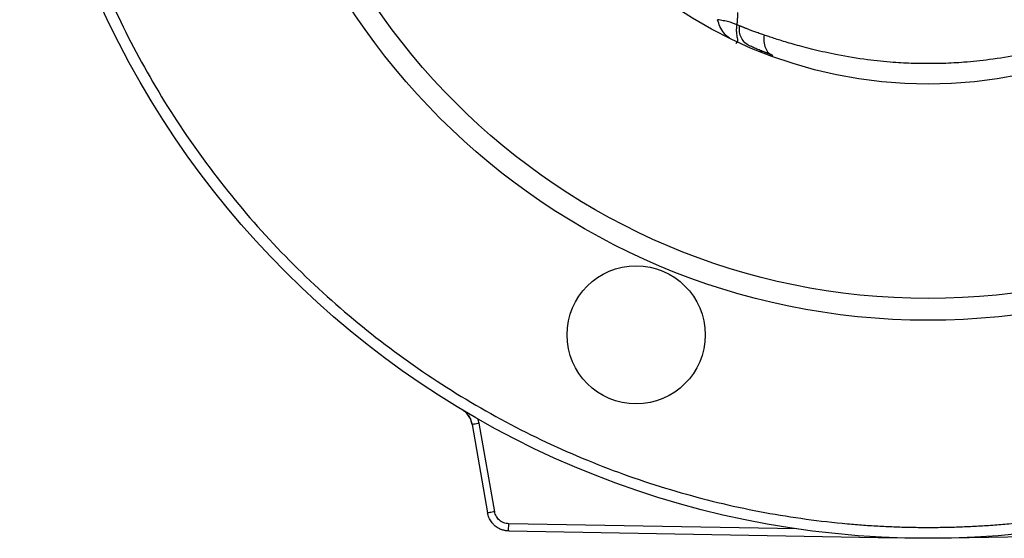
# Model space of a CAD drawing. Header units: millimetres. Extents: x 400 to 1688, y 100 to 1259.
# Tile 18 of 59: x 746 to 882, y 403 to 474. Entities that reach past the tile are written whole.
import ezdxf

# ---------------------------------------------------------------- set-up
doc = ezdxf.new("R2010")
doc.units = ezdxf.units.MM

msp = doc.modelspace()

# ---------------------------------------------------------------- linework, layer by layer
at = {"color": 7, "linetype": 'Continuous', "lineweight": 25}
for p, q in [((848.64, 469.96), (848.24, 470.23)), ((808.69, 418.73), (810.84, 406.54)), ((811.81, 406.71), (809.66, 418.91)), ((853.37, 404.37), (813.74, 405.06)), ((813.74, 404.06), (867.09, 403.13)), ((874.48, 403.11), (888.01, 403.34))]:
    msp.add_line(p, q, dxfattribs=at)
for centre, radius in [((871.45, 528.05), 125), ((871.45, 528.05), 95), ((871.45, 528.05), 92), ((871.45, 528.05), 62.5), ((831.27, 431.05), 9.5)]:
    msp.add_circle(centre, radius, dxfattribs=at)
for points, knots in [([(871.45, 651.55), (871.08, 651.55), (870.34, 651.55), (869.23, 651.53), (868.12, 651.51), (867.01, 651.47), (865.9, 651.43), (864.79, 651.37), (863.68, 651.31), (862.57, 651.24), (861.46, 651.15), (858.82, 650.92), (854.64, 650.45), (848.92, 649.53), (843.18, 648.32), (837.41, 646.82), (831.67, 645.02), (824, 642.2), (814.58, 637.91), (803.72, 631.58), (793.46, 624.09), (783.97, 615.54), (775.42, 606.05), (767.93, 595.79), (761.59, 584.93), (756.47, 573.67), (752.56, 562.18), (749.86, 550.67), (748.29, 539.29), (747.79, 528.05), (748.29, 516.82), (749.86, 505.44), (752.56, 493.92), (756.47, 482.44), (761.59, 471.18), (767.93, 460.32), (775.42, 450.06), (783.97, 440.57), (793.46, 432.02), (803.72, 424.53), (814.58, 418.19), (824, 413.9), (831.67, 411.08), (837.41, 409.29), (843.18, 407.78), (848.92, 406.58), (854.64, 405.66), (859.19, 405.14), (862.57, 404.87), (864.79, 404.73), (867.01, 404.63), (869.23, 404.56), (870.71, 404.56), (871.45, 404.55)], [0, 0, 0, 0, 0.002866, 0.005732, 0.008596, 0.01146, 0.014324, 0.017189, 0.020053, 0.022918, 0.025783, 0.02865, 0.043455, 0.058262, 0.073507, 0.088754, 0.104387, 0.120021, 0.151926, 0.184335, 0.217089, 0.250018, 0.282947, 0.315701, 0.34811, 0.380015, 0.411272, 0.441756, 0.47136, 0.5, 0.52864, 0.558244, 0.588728, 0.619985, 0.651891, 0.6843, 0.717053, 0.749982, 0.782911, 0.815665, 0.848074, 0.879979, 0.895612, 0.911246, 0.926492, 0.941739, 0.956544, 0.971351, 0.977082, 0.982811, 0.988539, 0.994268, 1, 1, 1, 1]), ([(871.45, 404.55), (871.82, 404.55), (872.57, 404.56), (873.68, 404.57), (874.79, 404.6), (875.9, 404.63), (877.01, 404.68), (878.12, 404.73), (879.23, 404.8), (880.33, 404.87), (881.44, 404.96), (884.09, 405.18), (888.26, 405.66), (893.99, 406.58), (899.72, 407.78), (905.5, 409.29), (911.24, 411.08), (918.91, 413.9), (928.33, 418.19), (939.19, 424.53), (949.45, 432.02), (958.94, 440.57), (967.49, 450.06), (974.98, 460.32), (981.31, 471.18), (986.44, 482.44), (990.34, 493.92), (993.05, 505.44), (994.61, 516.82), (995.12, 528.05), (994.61, 539.29), (993.05, 550.67), (990.34, 562.18), (986.44, 573.67), (981.31, 584.93), (974.98, 595.79), (967.49, 606.05), (958.94, 615.54), (949.45, 624.09), (939.19, 631.58), (928.33, 637.91), (918.91, 642.2), (911.24, 645.02), (905.5, 646.82), (899.72, 648.32), (893.99, 649.53), (888.26, 650.45), (883.72, 650.97), (880.34, 651.24), (878.12, 651.38), (875.9, 651.48), (873.68, 651.54), (872.19, 651.55), (871.45, 651.55)], [0, 0, 0, 0, 0.002866, 0.005732, 0.008596, 0.01146, 0.014324, 0.017189, 0.020053, 0.022918, 0.025783, 0.02865, 0.043455, 0.058262, 0.073507, 0.088754, 0.104387, 0.120021, 0.151926, 0.184335, 0.217089, 0.250018, 0.282947, 0.315701, 0.34811, 0.380015, 0.411272, 0.441756, 0.47136, 0.5, 0.52864, 0.558244, 0.588728, 0.619985, 0.651891, 0.6843, 0.717053, 0.749982, 0.782911, 0.815665, 0.848074, 0.879979, 0.895612, 0.911246, 0.926492, 0.941739, 0.956544, 0.971351, 0.977082, 0.982811, 0.988539, 0.994268, 1, 1, 1, 1]), ([(845.13, 473.7), (845, 473.76), (844.84, 473.83), (844.47, 473.97), (844.26, 474.04), (843.79, 474.16), (843.53, 474.22), (843.01, 474.32), (842.75, 474.37), (842.49, 474.41)], [0, 0, 0, 0, 0.25, 0.25, 0.5, 0.5, 0.75, 0.75, 1, 1, 1, 1]), ([(845.22, 475.38), (845.22, 475.34), (845.22, 475.22), (845.21, 474.94), (845.2, 474.54), (845.17, 474.08), (845.14, 473.81), (845.13, 473.7)], [0, 0, 0, 0, 0.083686, 0.194797, 0.499861, 0.800442, 1, 1, 1, 1]), ([(845.13, 473.7), (845.12, 473.65), (845.1, 473.56), (845.09, 473.42), (845.07, 473.28), (845.06, 473.15), (845.06, 473.03), (845.06, 472.91), (845.06, 472.69), (845.08, 472.4), (845.14, 472.05), (845.22, 471.76), (845.25, 471.58), (845.24, 471.49), (845.22, 471.45), (845.19, 471.37), (845.11, 471.28), (845.04, 471.19), (845.01, 471.14), (845, 471.13)], [0, 0, 0, 0, 0.03738, 0.074325, 0.110794, 0.146742, 0.182138, 0.21695, 0.251153, 0.378378, 0.500223, 0.639348, 0.750072, 0.769224, 0.789989, 0.842734, 0.925238, 0.971874, 1, 1, 1, 1]), ([(845.49, 473.56), (845.42, 473.59), (845.3, 473.63), (845.18, 473.68), (845.13, 473.7)], [0, 0, 0, 0, 0.578079, 1, 1, 1, 1]), ([(846.86, 470.82), (846.64, 470.92), (846.43, 471.06), (846.05, 471.43), (845.89, 471.65), (845.64, 472.15), (845.55, 472.43), (845.47, 472.99), (845.46, 473.28), (845.49, 473.56)], [0, 0, 0, 0, 0.25, 0.25, 0.5, 0.5, 0.75, 0.75, 1, 1, 1, 1]), ([(848.89, 472.29), (848.77, 472.33), (848.54, 472.41), (848.21, 472.53), (847.89, 472.64), (847.61, 472.75), (847.34, 472.85), (847.09, 472.94), (846.87, 473.02), (846.66, 473.1), (846.47, 473.18), (846.3, 473.24), (846.15, 473.3), (846.01, 473.36), (845.89, 473.4), (845.78, 473.45), (845.69, 473.48), (845.61, 473.51), (845.55, 473.54), (845.51, 473.55), (845.49, 473.56)], [0, 0, 0, 0, 0.094222, 0.183912, 0.269067, 0.349683, 0.425757, 0.497285, 0.564264, 0.626691, 0.684564, 0.737878, 0.786631, 0.830821, 0.870445, 0.9055, 0.935985, 0.961898, 0.983237, 1, 1, 1, 1]), ([(848.89, 472.29), (848.84, 472), (848.83, 471.69), (848.88, 471.08), (848.95, 470.79), (849.17, 470.27), (849.32, 470.04), (849.67, 469.69), (849.87, 469.57), (850.08, 469.49)], [0, 0, 0, 0, 0.25, 0.25, 0.5, 0.5, 0.75, 0.75, 1, 1, 1, 1]), ([(894.01, 472.29), (893.89, 472.25), (893.64, 472.16), (893.24, 472.03), (892.81, 471.89), (892.35, 471.74), (891.85, 471.58), (891.33, 471.42), (890.77, 471.25), (890.17, 471.07), (889.53, 470.89), (888.86, 470.71), (888.15, 470.52), (887.39, 470.33), (886.6, 470.14), (885.76, 469.95), (884.88, 469.76), (882.97, 469.37), (880.16, 468.91), (876.64, 468.54), (873.81, 468.38), (871.5, 468.35), (869.19, 468.38), (866.38, 468.53), (862.83, 468.89), (859.71, 469.41), (857.31, 469.91), (855.78, 470.26), (854.41, 470.61), (853.18, 470.95), (852.08, 471.26), (851.12, 471.56), (850.28, 471.83), (849.54, 472.07), (849.1, 472.22), (848.89, 472.29)], [0, 0, 0, 0, 0.0110232, 0.0226634, 0.0349185, 0.0477864, 0.0612661, 0.0753565, 0.0900567, 0.105366, 0.1212836, 0.137809, 0.1549417, 0.1726808, 0.1910244, 0.2099713, 0.2295205, 0.2496716, 0.3344688, 0.4043579, 0.4594293, 0.4997231, 0.5383829, 0.5929407, 0.6634366, 0.7499633, 0.786925, 0.8216095, 0.8540087, 0.8841126, 0.9119161, 0.9374139, 0.9605995, 0.9814652, 1, 1, 1, 1]), ([(850.08, 469.49), (849.96, 469.54), (849.72, 469.63), (849.36, 469.77), (849.02, 469.91), (848.68, 470.04), (848.36, 470.18), (848.04, 470.31), (847.73, 470.44), (847.43, 470.57), (847.14, 470.7), (846.95, 470.78), (846.86, 470.82)], [0, 0, 0, 0, 0.101337, 0.202282, 0.302869, 0.403134, 0.503113, 0.602842, 0.702359, 0.8017, 0.900901, 1, 1, 1, 1]), ([(850.08, 469.49), (849.98, 469.53), (849.79, 469.6), (849.52, 469.71), (849.25, 469.81), (848.99, 469.92), (848.73, 470.02), (848.48, 470.13), (848.32, 470.19), (848.24, 470.23)], [0, 0, 0, 0, 0.143019, 0.285918, 0.428735, 0.571512, 0.714288, 0.857104, 1, 1, 1, 1]), ([(808.69, 418.73), (808.61, 419.16), (808.45, 419.56), (807.96, 420.27), (807.64, 420.57), (807.27, 420.79)], [0, 0, 0, 0, 0.5, 0.5, 1, 1, 1, 1]), ([(807.95, 420.21), (808.02, 420.14), (808.24, 419.91), (808.5, 419.44), (808.61, 419.03), (808.67, 418.83)], [0, 0, 0, 0, 0.192847, 0.590428, 1, 1, 1, 1]), ([(808.69, 418.73), (808.69, 418.73), (808.71, 418.74), (808.8, 418.76), (808.88, 418.77), (809.06, 418.8), (809.18, 418.82), (809.42, 418.87), (809.54, 418.89), (809.66, 418.91)], [0, 0, 0, 0, 0.25, 0.25, 0.5, 0.5, 0.75, 0.75, 1, 1, 1, 1]), ([(811.81, 406.71), (811.69, 406.69), (811.57, 406.67), (811.33, 406.63), (811.22, 406.61), (811.03, 406.57), (810.95, 406.56), (810.86, 406.54), (810.84, 406.54), (810.84, 406.54)], [0, 0, 0, 0, 0.25, 0.25, 0.5, 0.5, 0.75, 0.75, 1, 1, 1, 1]), ([(813.74, 404.06), (813.68, 404.06), (813.57, 404.07), (813.4, 404.09), (813.23, 404.11), (813.08, 404.15), (812.93, 404.19), (812.78, 404.23), (812.65, 404.28), (812.52, 404.34), (812.41, 404.4), (812.29, 404.46), (812.19, 404.52), (812.09, 404.59), (812.01, 404.65), (811.92, 404.71), (811.78, 404.83), (811.58, 405.02), (811.35, 405.3), (811.17, 405.6), (811.02, 405.9), (810.91, 406.22), (810.86, 406.43), (810.84, 406.54)], [0, 0, 0, 0, 0.042755, 0.084165, 0.124231, 0.162952, 0.200327, 0.236358, 0.271044, 0.304385, 0.33638, 0.367031, 0.396337, 0.424297, 0.450913, 0.476183, 0.500108, 0.587988, 0.674042, 0.75827, 0.840672, 0.921249, 1, 1, 1, 1]), ([(813.74, 405.06), (813.51, 405.06), (813.28, 405.11), (812.85, 405.27), (812.65, 405.39), (812.3, 405.69), (812.15, 405.87), (811.93, 406.27), (811.85, 406.49), (811.81, 406.71)], [0, 0, 0, 0, 0.25, 0.25, 0.5, 0.5, 0.75, 0.75, 1, 1, 1, 1]), ([(813.74, 404.06), (813.74, 404.06), (813.74, 404.08), (813.73, 404.18), (813.73, 404.26), (813.73, 404.45), (813.73, 404.57), (813.74, 404.82), (813.74, 404.94), (813.74, 405.06)], [0, 0, 0, 0, 0.25, 0.25, 0.5, 0.5, 0.75, 0.75, 1, 1, 1, 1])]:
    msp.add_open_spline(points, degree=3, knots=knots, dxfattribs=at)
at = {"color": 8, "linetype": 'Continuous', "lineweight": 25}
msp.add_open_spline([(844.13, 471.85), (843.86, 472.08), (843.32, 472.54), (842.78, 473.43), (842.58, 474.09), (842.49, 474.41)], degree=3, knots=[0, 0, 0, 0, 0.343429, 0.684393, 1, 1, 1, 1], dxfattribs=at)
at = {"color": 7, "linetype": 'Continuous', "lineweight": 25}
msp.add_open_spline([(809.66, 418.91), (809.62, 419.1), (809.57, 419.29), (809.51, 419.48)], degree=3, dxfattribs=at)

doc.saveas('drawing.dxf')
